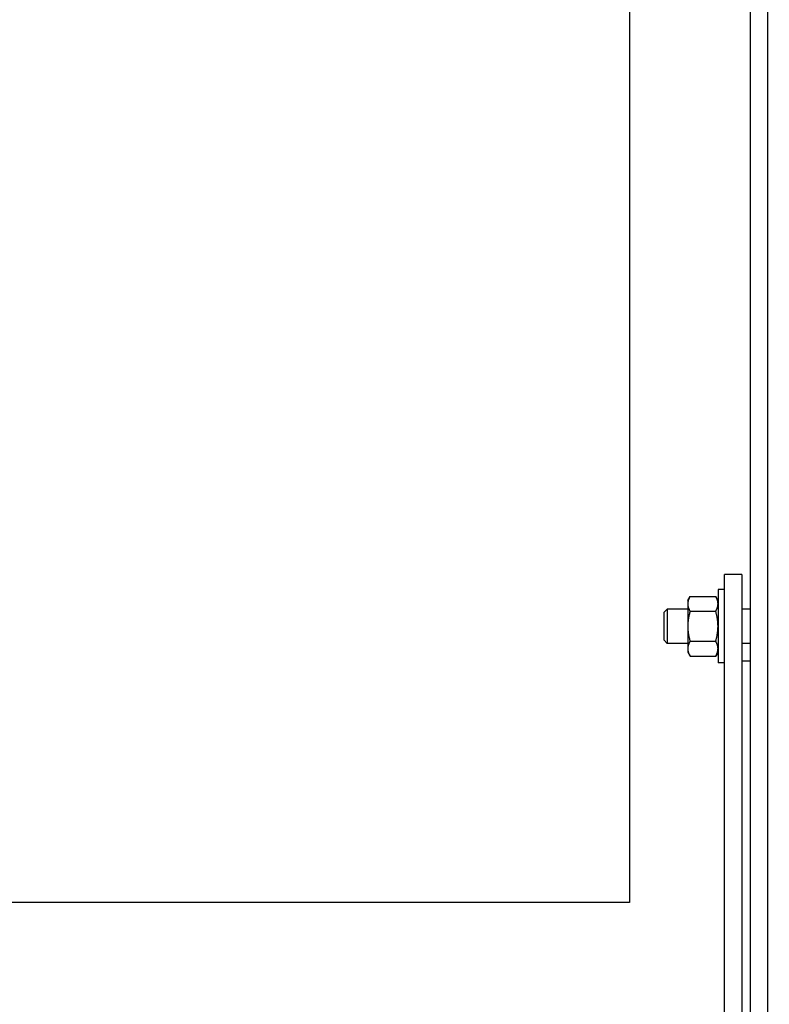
# Model space of a CAD drawing. Header units: inches. Extents: x 24 to 1128, y -69 to 748.
# Tile 48 of 256: x 141 to 152, y 214 to 228. Entities that reach past the tile are written whole.
import ezdxf

# ---------------------------------------------------------------- set-up
doc = ezdxf.new("R2010")
doc.units = ezdxf.units.IN
doc.header["$LTSCALE"] = 32
doc.header["$MEASUREMENT"] = 0
doc.layers.add('Dimension (ANSI)', color=7, linetype='Continuous', lineweight=25)
doc.layers.add('Visible (ANSI)', color=7, linetype='Continuous', lineweight=30)
doc.styles.add('Note Text (ANSI)', font='tahoma.ttf')
doc.dimstyles.new('SB Fraction-16 (ANSI)', dxfattribs={"dimscale": 32, "dimtxt": 0.125, "dimasz": 0.098425, "dimexe": 0.125, "dimexo": 0.0625, "dimgap": 0.031496, "dimtad": 0, "dimtih": 1, "dimtoh": 1, "dimdec": 4, "dimrnd": 1e-08, "dimzin": 0, "dimdsep": 46, "dimlunit": 5, "dimtxsty": 'Note Text (ANSI)', "dimcen": 0.09, "dimdle": 0.393701, "dimclrd": 256, "dimclre": 256, "dimclrt": 256, "dimadec": 0, "dimazin": 3, "dimtfac": 0.96, "dimtofl": 0, "dimtmove": 0, "dimatfit": 3, "dimfxl": 1, "dimfrac": 2, "dimtolj": 1, "dimtzin": 12, "dimlwd": -1, "dimlwe": -1, "dimarcsym": 0})

# ---------------------------------------------------------------- blocks, each defined once
blk = doc.blocks.new('*D15')
at = {"layer": 'Defpoints', "color": 0, "transparency": 16777216}
for p in [(162.29, 468.984), (60.65, 162.272), (120.165, 162.272)]:
    blk.add_point(p, dxfattribs=at)
at = {"layer": 'Dimension (ANSI)', "transparency": 16777216}
for p, q in [((160.29, 468.984), (56.65, 468.984)), ((60.65, 465.834), (60.65, 319.161)), ((60.65, 165.422), (60.65, 312.095)), ((118.165, 162.272), (56.65, 162.272))]:
    blk.add_line(p, q, dxfattribs=at)
for points in [[(60.125, 465.834), (61.175, 465.834), (60.65, 468.984)], [(60.125, 165.422), (61.175, 165.422), (60.65, 162.272)]]:
    blk.add_solid(points, dxfattribs=at)
at = {"layer": 'Dimension (ANSI)', "transparency": 16777216, "insert": (48.447, 318.153), "char_height": 4, "attachment_point": 1, "style": 'Note Text (ANSI)'}
blk.add_mtext('\\A1;306 11/16', dxfattribs=at)

msp = doc.modelspace()

# ---------------------------------------------------------------- linework, layer by layer
at = {"layer": 'Visible (ANSI)'}
for p, q in [((151.66537, 202.43367), (151.66537, 256.79617)), ((151.91537, 256.79617), (151.91537, 202.43367)), ((149.91537, 229.01492), (149.91537, 215.04617)), ((151.54037, 219.79617), (151.29037, 219.79617)), ((151.29037, 210.72492), (151.29037, 219.79617)), ((151.54037, 219.79617), (151.54037, 210.72492)), ((150.75857, 219.42117), (150.79206, 219.47918)), ((150.79206, 219.47918), (151.16308, 219.47918)), ((151.19657, 219.42117), (151.16308, 219.47918)), ((151.19657, 219.57742), (151.19657, 218.51492)), ((151.29037, 219.57742), (151.19657, 219.57742)), ((150.75857, 219.42117), (150.75857, 219.37093)), ((150.75857, 219.37093), (150.75857, 219.04617)), ((150.41537, 219.24898), (150.46114, 219.29617)), ((150.41537, 218.84336), (150.41537, 219.24898)), ((150.46114, 219.29617), (150.46114, 218.79617)), ((150.75857, 219.29617), (150.46114, 219.29617)), ((150.79206, 219.26268), (151.16308, 219.26268)), ((151.66537, 219.29617), (151.54037, 219.29617)), ((150.75857, 219.04617), (150.75857, 218.72141)), ((150.41537, 218.84336), (150.46114, 218.79617)), ((150.75857, 218.79617), (150.46114, 218.79617)), ((150.79206, 218.82966), (151.16308, 218.82966)), ((151.66537, 218.79617), (151.54037, 218.79617)), ((150.75857, 218.72141), (150.75857, 218.67117)), ((150.75857, 218.67117), (150.79206, 218.61316)), ((151.19657, 218.67117), (151.16308, 218.61316)), ((150.79206, 218.61316), (151.16308, 218.61316)), ((151.29037, 218.51492), (151.19657, 218.51492)), ((151.54037, 218.54617), (151.66537, 218.54617)), ((149.91537, 215.04617), (138.56375, 215.04617))]:
    msp.add_line(p, q, dxfattribs=at)
for points in [[(150.79206, 219.47918), (150.75857, 219.42117), (150.75857, 219.37093)], [(151.19657, 219.37093), (151.19657, 219.42117), (151.16308, 219.47918)], [(150.75857, 219.37093), (150.75857, 219.32069), (150.79206, 219.26268)], [(151.16308, 219.26268), (151.19657, 219.32069), (151.19657, 219.37093)], [(150.79206, 219.26268), (150.75857, 219.14665), (150.75857, 219.04617)], [(151.19657, 219.04617), (151.19657, 219.14665), (151.16308, 219.26268)], [(150.75857, 219.04617), (150.75857, 218.94569), (150.79206, 218.82966)], [(151.16308, 218.82966), (151.19657, 218.94569), (151.19657, 219.04617)], [(150.79206, 218.82966), (150.75857, 218.77165), (150.75857, 218.72141)], [(151.19657, 218.72141), (151.19657, 218.77165), (151.16308, 218.82966)], [(150.75857, 218.72141), (150.75857, 218.67117), (150.79206, 218.61316)], [(151.16308, 218.61316), (151.19657, 218.67117), (151.19657, 218.72141)]]:
    msp.add_rational_spline(points, [1, 1.0379548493, 1], degree=2, dxfattribs=at)

# ---------------------------------------------------------------- dimensions: what is measured, and where the dimension line sits
at = {"layer": 'Dimension (ANSI)'}
dim = msp.add_linear_dim(base=(60.64998, 162.27197), p1=(162.29037, 468.98367), p2=(120.16537, 162.27197), angle=270, dimstyle='SB Fraction-16 (ANSI)', override={"dimgap": 0.031496, "dimdec": 4, "dimtol": 0, "dimlim": 0, "dimtp": 0, "dimtm": 0, "dimtdec": 2, "dimatfit": 1}, dxfattribs=at)
dim.commit()
dim.dimension.update_dxf_attribs({"geometry": '*D15', "text_midpoint": (60.64998, 315.62782), "dimtype": 160})

doc.saveas('drawing.dxf')
